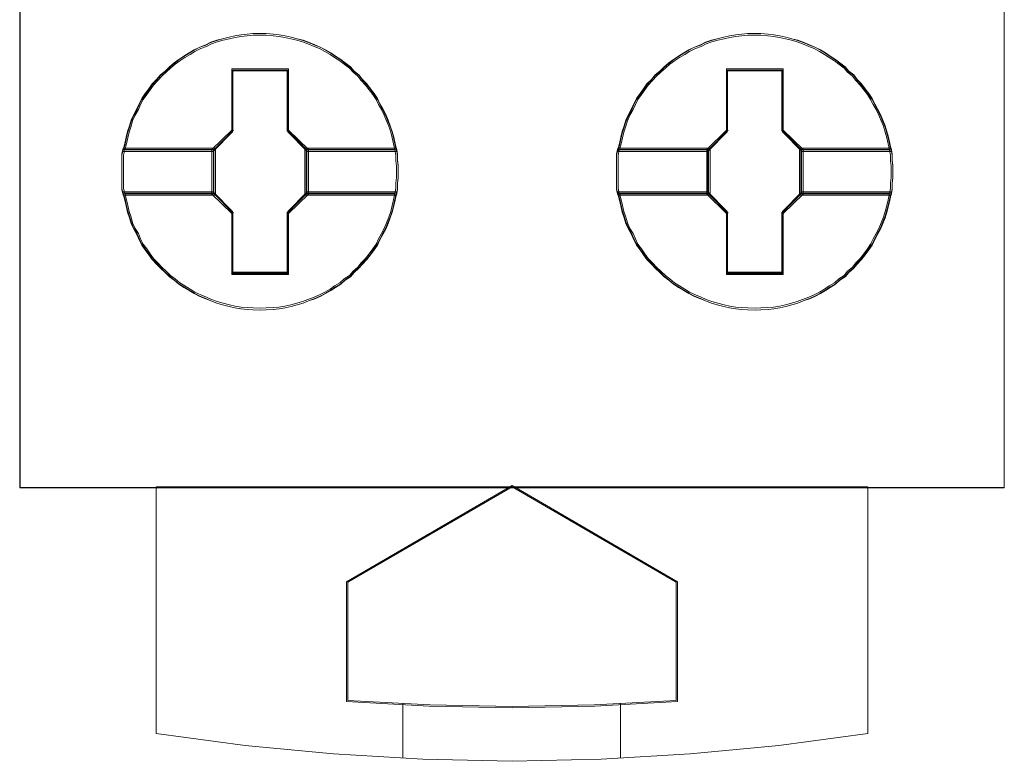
# Model space of a CAD drawing. Header units: millimetres. Extents: x 12819 to 17524, y -4386 to -1138.
# Tile 78 of 94: x 13093.34 to 13095.14, y -4203.71 to -4202.36. Entities that reach past the tile are written whole.
import ezdxf

# ---------------------------------------------------------------- set-up
doc = ezdxf.new("R2010")
doc.units = ezdxf.units.MM
doc.layers.get('0').update_dxf_attribs({"lineweight": 15})
doc.layers.add('45', color=7, linetype='Continuous', lineweight=15)

# ---------------------------------------------------------------- blocks, each defined once
blk = doc.blocks.new('*U371')
at = {"layer": '45', "color": 7}
for points in [[(313.992921, -118.993483), (332.005756, -118.993483), (332.005756, -118.993483), (332.005756, -201.999463), (332.005756, -201.999463), (313.992921, -201.999463), (313.992921, -201.999463), (313.992921, -118.993483), (313.992921, -118.993483)], [(320.914844, -196.212958), (320.914844, -196.319518), (320.903018, -196.420157), (320.903018, -196.520797), (320.885279, -196.621437), (320.861626, -196.733917), (320.837974, -196.840476), (320.808408, -196.952956), (320.772929, -197.059516), (320.731538, -197.160155), (320.690146, -197.266715), (320.636928, -197.361435), (320.58371, -197.462075), (320.536405, -197.556794), (320.477273, -197.645594), (320.412229, -197.734394), (320.341272, -197.823194), (320.264401, -197.906074), (320.199357, -197.983033), (320.11066, -198.059993), (320.045616, -198.136953), (319.945092, -198.202073), (319.868222, -198.273113), (319.767699, -198.332313), (319.684915, -198.391512), (319.590305, -198.444792), (319.489782, -198.498072), (319.389259, -198.539512), (319.27691, -198.580952), (319.176387, -198.622392), (319.069951, -198.651992), (318.957601, -198.681592), (318.851165, -198.705272), (318.738816, -198.723032), (318.63238, -198.734872), (318.502291, -198.740792), (318.395855, -198.746712), (318.259853, -198.740792), (318.153417, -198.734872), (318.041067, -198.723032), (317.928718, -198.705272), (317.822282, -198.681592), (317.70402, -198.651992), (317.597583, -198.622392), (317.491147, -198.580952), (317.396537, -198.539512), (317.290101, -198.498072), (317.183665, -198.444792), (317.094968, -198.391512), (316.994445, -198.332313), (316.905748, -198.273113), (316.817051, -198.202073), (316.734268, -198.136953), (316.651484, -198.059993), (316.5687, -197.983033), (316.497743, -197.906074), (316.414959, -197.823194), (316.355828, -197.734394), (316.290784, -197.645594), (316.225739, -197.556794), (316.178434, -197.462075), (316.137042, -197.361435), (316.077911, -197.266715), (316.030606, -197.160155), (316.001041, -197.059516), (315.965562, -196.952956), (315.941909, -196.840476), (315.918257, -196.733917), (315.882778, -196.621437), (315.859126, -196.520797), (315.859126, -196.420157), (315.859126, -196.319518), (315.859126, -196.212958), (315.859126, -196.112318), (315.859126, -196.011678), (315.859126, -195.911039), (315.882778, -195.810399), (315.918257, -195.697919), (315.941909, -195.585439), (315.965562, -195.47888), (316.001041, -195.37232), (316.030606, -195.27168), (316.077911, -195.16512), (316.137042, -195.064481), (316.178434, -194.969761), (316.225739, -194.875041), (316.290784, -194.786241), (316.355828, -194.697442), (316.414959, -194.608642), (316.497743, -194.525762), (316.5687, -194.442882), (316.651484, -194.371842), (316.734268, -194.294883), (316.817051, -194.223843), (316.905748, -194.158723), (316.994445, -194.099523), (317.094968, -194.040323), (317.183665, -193.987043), (317.290101, -193.933763), (317.396537, -193.892324), (317.491147, -193.844964), (317.597583, -193.809444), (317.70402, -193.779844), (317.822282, -193.750244), (317.928718, -193.726564), (318.041067, -193.708804), (318.153417, -193.696964), (318.259853, -193.685124), (318.395855, -193.685124), (318.502291, -193.685124), (318.63238, -193.696964), (318.738816, -193.708804), (318.851165, -193.726564), (318.957601, -193.750244), (319.069951, -193.779844), (319.176387, -193.809444), (319.27691, -193.844964), (319.389259, -193.892324), (319.489782, -193.933763), (319.590305, -193.987043), (319.684915, -194.040323), (319.767699, -194.099523), (319.868222, -194.158723), (319.945092, -194.223843), (320.045616, -194.294883), (320.11066, -194.371842), (320.199357, -194.442882), (320.264401, -194.525762), (320.341272, -194.608642), (320.412229, -194.697442), (320.477273, -194.786241), (320.536405, -194.875041), (320.58371, -194.969761), (320.636928, -195.064481), (320.690146, -195.16512), (320.731538, -195.27168), (320.772929, -195.37232), (320.808408, -195.47888), (320.837974, -195.585439), (320.861626, -195.697919), (320.885279, -195.810399), (320.903018, -195.911039), (320.903018, -196.011678), (320.914844, -196.112318), (320.914844, -196.212958)], [(318.396557, -193.685124), (318.260462, -193.685124), (318.153952, -193.697171), (318.041525, -193.709219), (317.929098, -193.72729), (317.822589, -193.751384), (317.704245, -193.781503), (317.597735, -193.811621), (317.491225, -193.847763), (317.39655, -193.895952), (317.290041, -193.938118), (317.183531, -193.992331), (317.094773, -194.046544), (316.99418, -194.10678), (316.905422, -194.167017), (316.816664, -194.233277), (316.733824, -194.305561), (316.650983, -194.383869), (316.568142, -194.456153), (316.497135, -194.540484), (316.414295, -194.624815), (316.355123, -194.71517), (316.290033, -194.805525), (316.224944, -194.89588), (316.177607, -194.992258), (316.136186, -195.088637), (316.077014, -195.191039), (316.029676, -195.299465), (316.00009, -195.401867), (315.964587, -195.510293), (315.940918, -195.618719), (315.91725, -195.733169), (315.881746, -195.847618), (317.532646, -195.847618), (317.887678, -195.486198), (317.887678, -194.35375), (318.89952, -194.35375), (318.89952, -195.486198), (319.254552, -195.847618), (320.8877, -195.847618), (320.864031, -195.733169), (320.840362, -195.618719), (320.810776, -195.510293), (320.775273, -195.401867), (320.733852, -195.299465), (320.692432, -195.191039), (320.639177, -195.088637), (320.585922, -194.992258), (320.538585, -194.89588), (320.479413, -194.805525), (320.414323, -194.71517), (320.343317, -194.624815), (320.266393, -194.540484), (320.201304, -194.456153), (320.112546, -194.383869), (320.047457, -194.305561), (319.946864, -194.233277), (319.869941, -194.167017), (319.769348, -194.10678), (319.686507, -194.046544), (319.591832, -193.992331), (319.49124, -193.938118), (319.390647, -193.895952), (319.278221, -193.847763), (319.177628, -193.811621), (319.071118, -193.781503), (318.958692, -193.751384), (318.852182, -193.72729), (318.739755, -193.709219), (318.633245, -193.697171), (318.503067, -193.685124), (318.396557, -193.685124)], [(315.881746, -195.847618), (317.532646, -195.847618), (317.887678, -195.486198), (317.887678, -194.35375), (318.89952, -194.35375), (318.89952, -195.486198), (319.254552, -195.847618), (320.8877, -195.847618), (320.864031, -195.733169), (320.840362, -195.618719), (320.810776, -195.510293), (320.775273, -195.401867), (320.733852, -195.299465), (320.692432, -195.191039), (320.639177, -195.088637), (320.585922, -194.992258), (320.538585, -194.89588), (320.479413, -194.805525), (320.414323, -194.71517), (320.343317, -194.624815), (320.266393, -194.540484), (320.201304, -194.456153), (320.112546, -194.383869), (320.047457, -194.305561), (319.946864, -194.233277), (319.869941, -194.167017), (319.769348, -194.10678), (319.686507, -194.046544), (319.591832, -193.992331), (319.49124, -193.938118), (319.390647, -193.895952), (319.278221, -193.847763), (319.177628, -193.811621), (319.071118, -193.781503), (318.958692, -193.751384), (318.852182, -193.72729), (318.739755, -193.709219), (318.633245, -193.697171), (318.503067, -193.685124), (318.396557, -193.685124), (318.260462, -193.685124), (318.153952, -193.697171), (318.041525, -193.709219), (317.929098, -193.72729), (317.822589, -193.751384), (317.704245, -193.781503), (317.597735, -193.811621), (317.491225, -193.847763), (317.39655, -193.895952), (317.290041, -193.938118), (317.183531, -193.992331), (317.094773, -194.046544), (316.99418, -194.10678), (316.905422, -194.167017), (316.816664, -194.233277), (316.733824, -194.305561), (316.650983, -194.383869), (316.568142, -194.456153), (316.497135, -194.540484), (316.414295, -194.624815), (316.355123, -194.71517), (316.290033, -194.805525), (316.224944, -194.89588), (316.177607, -194.992258), (316.136186, -195.088637), (316.077014, -195.191039), (316.029676, -195.299465), (316.00009, -195.401867), (315.964587, -195.510293), (315.940918, -195.618719), (315.91725, -195.733169), (315.881746, -195.847618)], [(318.396408, -193.71666), (318.262034, -193.71666), (318.156872, -193.728356), (318.045868, -193.740052), (317.934863, -193.757596), (317.829701, -193.780988), (317.712854, -193.810228), (317.607692, -193.839468), (317.50253, -193.874556), (317.409053, -193.921339), (317.303891, -193.962275), (317.198729, -194.014907), (317.111094, -194.067539), (317.011774, -194.126018), (316.924139, -194.184498), (316.836504, -194.248826), (316.754712, -194.319001), (316.672919, -194.395025), (316.591126, -194.465201), (316.521018, -194.547072), (316.439225, -194.628944), (316.380802, -194.716663), (316.316536, -194.804383), (316.252271, -194.892102), (316.205532, -194.98567), (316.164636, -195.079237), (316.106212, -195.178653), (316.059474, -195.283916), (316.030262, -195.383332), (315.995208, -195.488595), (315.971839, -195.593859), (315.948469, -195.70497), (315.913415, -195.816082), (317.543427, -195.816082), (317.893967, -195.465203), (317.893967, -194.365785), (318.893006, -194.365785), (318.893006, -195.465203), (319.243546, -195.816082), (320.856031, -195.816082), (320.832661, -195.70497), (320.809292, -195.593859), (320.78008, -195.488595), (320.745026, -195.383332), (320.70413, -195.283916), (320.663234, -195.178653), (320.610653, -195.079237), (320.558072, -194.98567), (320.511333, -194.892102), (320.452909, -194.804383), (320.388644, -194.716663), (320.318536, -194.628944), (320.242585, -194.547072), (320.17832, -194.465201), (320.090685, -194.395025), (320.026419, -194.319001), (319.927099, -194.248826), (319.851149, -194.184498), (319.751829, -194.126018), (319.670037, -194.067539), (319.576559, -194.014907), (319.47724, -193.962275), (319.37792, -193.921339), (319.266916, -193.874556), (319.167596, -193.839468), (319.062434, -193.810228), (318.951429, -193.780988), (318.846267, -193.757596), (318.735263, -193.740052), (318.630101, -193.728356), (318.50157, -193.71666), (318.396408, -193.71666)], [(315.913415, -195.816082), (317.543427, -195.816082), (317.893967, -195.465203), (317.893967, -194.365785), (318.893006, -194.365785), (318.893006, -195.465203), (319.243546, -195.816082), (320.856031, -195.816082), (320.832661, -195.70497), (320.809292, -195.593859), (320.78008, -195.488595), (320.745026, -195.383332), (320.70413, -195.283916), (320.663234, -195.178653), (320.610653, -195.079237), (320.558072, -194.98567), (320.511333, -194.892102), (320.452909, -194.804383), (320.388644, -194.716663), (320.318536, -194.628944), (320.242585, -194.547072), (320.17832, -194.465201), (320.090685, -194.395025), (320.026419, -194.319001), (319.927099, -194.248826), (319.851149, -194.184498), (319.751829, -194.126018), (319.670037, -194.067539), (319.576559, -194.014907), (319.47724, -193.962275), (319.37792, -193.921339), (319.266916, -193.874556), (319.167596, -193.839468), (319.062434, -193.810228), (318.951429, -193.780988), (318.846267, -193.757596), (318.735263, -193.740052), (318.630101, -193.728356), (318.50157, -193.71666), (318.396408, -193.71666), (318.262034, -193.71666), (318.156872, -193.728356), (318.045868, -193.740052), (317.934863, -193.757596), (317.829701, -193.780988), (317.712854, -193.810228), (317.607692, -193.839468), (317.50253, -193.874556), (317.409053, -193.921339), (317.303891, -193.962275), (317.198729, -194.014907), (317.111094, -194.067539), (317.011774, -194.126018), (316.924139, -194.184498), (316.836504, -194.248826), (316.754712, -194.319001), (316.672919, -194.395025), (316.591126, -194.465201), (316.521018, -194.547072), (316.439225, -194.628944), (316.380802, -194.716663), (316.316536, -194.804383), (316.252271, -194.892102), (316.205532, -194.98567), (316.164636, -195.079237), (316.106212, -195.178653), (316.059474, -195.283916), (316.030262, -195.383332), (315.995208, -195.488595), (315.971839, -195.593859), (315.948469, -195.70497), (315.913415, -195.816082)], [(329.965372, -196.212958), (329.965372, -196.319518), (329.953546, -196.420157), (329.953546, -196.520797), (329.935807, -196.621437), (329.912154, -196.733917), (329.888502, -196.840476), (329.858936, -196.952956), (329.823457, -197.059516), (329.782065, -197.160155), (329.740674, -197.266715), (329.687456, -197.361435), (329.634237, -197.462075), (329.586932, -197.556794), (329.527801, -197.645594), (329.462757, -197.734394), (329.391799, -197.823194), (329.314929, -197.906074), (329.249885, -197.983033), (329.161188, -198.059993), (329.096143, -198.136953), (328.99562, -198.202073), (328.91875, -198.273113), (328.818227, -198.332313), (328.735443, -198.391512), (328.640833, -198.444792), (328.54031, -198.498072), (328.439787, -198.539512), (328.327438, -198.580952), (328.226915, -198.622392), (328.120478, -198.651992), (328.008129, -198.681592), (327.901693, -198.705272), (327.789344, -198.723032), (327.682907, -198.734872), (327.552819, -198.740792), (327.446383, -198.746712), (327.310381, -198.740792), (327.203945, -198.734872), (327.091595, -198.723032), (326.979246, -198.705272), (326.87281, -198.681592), (326.754547, -198.651992), (326.648111, -198.622392), (326.541675, -198.580952), (326.447065, -198.539512), (326.340629, -198.498072), (326.234193, -198.444792), (326.145496, -198.391512), (326.044973, -198.332313), (325.956276, -198.273113), (325.867579, -198.202073), (325.784796, -198.136953), (325.702012, -198.059993), (325.619228, -197.983033), (325.548271, -197.906074), (325.465487, -197.823194), (325.406356, -197.734394), (325.341312, -197.645594), (325.276267, -197.556794), (325.228962, -197.462075), (325.18757, -197.361435), (325.128439, -197.266715), (325.081134, -197.160155), (325.051569, -197.059516), (325.01609, -196.952956), (324.992437, -196.840476), (324.968785, -196.733917), (324.933306, -196.621437), (324.909654, -196.520797), (324.909654, -196.420157), (324.909654, -196.319518), (324.909654, -196.212958), (324.909654, -196.112318), (324.909654, -196.011678), (324.909654, -195.911039), (324.933306, -195.810399), (324.968785, -195.697919), (324.992437, -195.585439), (325.01609, -195.47888), (325.051569, -195.37232), (325.081134, -195.27168), (325.128439, -195.16512), (325.18757, -195.064481), (325.228962, -194.969761), (325.276267, -194.875041), (325.341312, -194.786241), (325.406356, -194.697442), (325.465487, -194.608642), (325.548271, -194.525762), (325.619228, -194.442882), (325.702012, -194.371842), (325.784796, -194.294883), (325.867579, -194.223843), (325.956276, -194.158723), (326.044973, -194.099523), (326.145496, -194.040323), (326.234193, -193.987043), (326.340629, -193.933763), (326.447065, -193.892324), (326.541675, -193.844964), (326.648111, -193.809444), (326.754547, -193.779844), (326.87281, -193.750244), (326.979246, -193.726564), (327.091595, -193.708804), (327.203945, -193.696964), (327.310381, -193.685124), (327.446383, -193.685124), (327.552819, -193.685124), (327.682907, -193.696964), (327.789344, -193.708804), (327.901693, -193.726564), (328.008129, -193.750244), (328.120478, -193.779844), (328.226915, -193.809444), (328.327438, -193.844964), (328.439787, -193.892324), (328.54031, -193.933763), (328.640833, -193.987043), (328.735443, -194.040323), (328.818227, -194.099523), (328.91875, -194.158723), (328.99562, -194.223843), (329.096143, -194.294883), (329.161188, -194.371842), (329.249885, -194.442882), (329.314929, -194.525762), (329.391799, -194.608642), (329.462757, -194.697442), (329.527801, -194.786241), (329.586932, -194.875041), (329.634237, -194.969761), (329.687456, -195.064481), (329.740674, -195.16512), (329.782065, -195.27168), (329.823457, -195.37232), (329.858936, -195.47888), (329.888502, -195.585439), (329.912154, -195.697919), (329.935807, -195.810399), (329.953546, -195.911039), (329.953546, -196.011678), (329.965372, -196.112318), (329.965372, -196.212958)], [(327.445949, -193.685124), (327.309915, -193.685124), (327.203453, -193.697171), (327.091077, -193.709219), (326.978701, -193.72729), (326.87224, -193.751384), (326.753949, -193.781503), (326.647488, -193.811621), (326.541026, -193.847763), (326.446394, -193.895952), (326.339932, -193.938118), (326.233471, -193.992331), (326.144753, -194.046544), (326.044206, -194.10678), (325.955488, -194.167017), (325.86677, -194.233277), (325.783966, -194.305561), (325.701163, -194.383869), (325.61836, -194.456153), (325.547385, -194.540484), (325.464582, -194.624815), (325.405437, -194.71517), (325.340377, -194.805525), (325.275317, -194.89588), (325.228001, -194.992258), (325.186599, -195.088637), (325.127454, -195.191039), (325.080138, -195.299465), (325.050565, -195.401867), (325.015078, -195.510293), (324.99142, -195.618719), (324.967762, -195.733169), (324.932274, -195.847618), (326.582428, -195.847618), (326.937299, -195.486198), (326.937299, -194.35375), (327.948684, -194.35375), (327.948684, -195.486198), (328.303556, -195.847618), (329.935965, -195.847618), (329.912307, -195.733169), (329.888649, -195.618719), (329.859076, -195.510293), (329.823589, -195.401867), (329.782188, -195.299465), (329.740786, -195.191039), (329.687555, -195.088637), (329.634324, -194.992258), (329.587008, -194.89588), (329.527863, -194.805525), (329.462803, -194.71517), (329.391829, -194.624815), (329.31494, -194.540484), (329.24988, -194.456153), (329.161162, -194.383869), (329.096102, -194.305561), (328.995555, -194.233277), (328.918666, -194.167017), (328.818119, -194.10678), (328.735316, -194.046544), (328.640684, -193.992331), (328.540137, -193.938118), (328.43959, -193.895952), (328.327214, -193.847763), (328.226667, -193.811621), (328.120205, -193.781503), (328.007829, -193.751384), (327.901368, -193.72729), (327.788992, -193.709219), (327.68253, -193.697171), (327.55241, -193.685124), (327.445949, -193.685124)], [(324.932274, -195.847618), (326.582428, -195.847618), (326.937299, -195.486198), (326.937299, -194.35375), (327.948684, -194.35375), (327.948684, -195.486198), (328.303556, -195.847618), (329.935965, -195.847618), (329.912307, -195.733169), (329.888649, -195.618719), (329.859076, -195.510293), (329.823589, -195.401867), (329.782188, -195.299465), (329.740786, -195.191039), (329.687555, -195.088637), (329.634324, -194.992258), (329.587008, -194.89588), (329.527863, -194.805525), (329.462803, -194.71517), (329.391829, -194.624815), (329.31494, -194.540484), (329.24988, -194.456153), (329.161162, -194.383869), (329.096102, -194.305561), (328.995555, -194.233277), (328.918666, -194.167017), (328.818119, -194.10678), (328.735316, -194.046544), (328.640684, -193.992331), (328.540137, -193.938118), (328.43959, -193.895952), (328.327214, -193.847763), (328.226667, -193.811621), (328.120205, -193.781503), (328.007829, -193.751384), (327.901368, -193.72729), (327.788992, -193.709219), (327.68253, -193.697171), (327.55241, -193.685124), (327.445949, -193.685124), (327.309915, -193.685124), (327.203453, -193.697171), (327.091077, -193.709219), (326.978701, -193.72729), (326.87224, -193.751384), (326.753949, -193.781503), (326.647488, -193.811621), (326.541026, -193.847763), (326.446394, -193.895952), (326.339932, -193.938118), (326.233471, -193.992331), (326.144753, -194.046544), (326.044206, -194.10678), (325.955488, -194.167017), (325.86677, -194.233277), (325.783966, -194.305561), (325.701163, -194.383869), (325.61836, -194.456153), (325.547385, -194.540484), (325.464582, -194.624815), (325.405437, -194.71517), (325.340377, -194.805525), (325.275317, -194.89588), (325.228001, -194.992258), (325.186599, -195.088637), (325.127454, -195.191039), (325.080138, -195.299465), (325.050565, -195.401867), (325.015078, -195.510293), (324.99142, -195.618719), (324.967762, -195.733169), (324.932274, -195.847618)], [(327.445799, -193.71666), (327.311487, -193.71666), (327.206373, -193.728356), (327.09542, -193.740052), (326.984466, -193.757596), (326.879352, -193.780988), (326.762559, -193.810228), (326.657445, -193.839468), (326.552331, -193.874556), (326.458896, -193.921339), (326.353783, -193.962275), (326.248669, -194.014907), (326.161074, -194.067539), (326.0618, -194.126018), (325.974205, -194.184498), (325.88661, -194.248826), (325.804854, -194.319001), (325.723099, -194.395025), (325.641344, -194.465201), (325.571268, -194.547072), (325.489513, -194.628944), (325.431116, -194.716663), (325.36688, -194.804383), (325.302644, -194.892102), (325.255926, -194.98567), (325.215049, -195.079237), (325.156652, -195.178653), (325.109935, -195.283916), (325.080736, -195.383332), (325.045699, -195.488595), (325.02234, -195.593859), (324.998981, -195.70497), (324.963943, -195.816082), (326.593209, -195.816082), (326.943588, -195.465203), (326.943588, -194.365785), (327.94217, -194.365785), (327.94217, -195.465203), (328.29255, -195.816082), (329.904296, -195.816082), (329.880938, -195.70497), (329.857579, -195.593859), (329.828381, -195.488595), (329.793343, -195.383332), (329.752465, -195.283916), (329.711588, -195.178653), (329.659031, -195.079237), (329.606474, -194.98567), (329.559756, -194.892102), (329.50136, -194.804383), (329.437124, -194.716663), (329.367048, -194.628944), (329.291132, -194.547072), (329.226896, -194.465201), (329.139301, -194.395025), (329.075065, -194.319001), (328.97579, -194.248826), (328.899875, -194.184498), (328.8006, -194.126018), (328.718845, -194.067539), (328.625411, -194.014907), (328.526136, -193.962275), (328.426862, -193.921339), (328.315909, -193.874556), (328.216634, -193.839468), (328.111521, -193.810228), (328.000567, -193.780988), (327.895453, -193.757596), (327.784499, -193.740052), (327.679386, -193.728356), (327.550913, -193.71666), (327.445799, -193.71666)], [(324.963943, -195.816082), (326.593209, -195.816082), (326.943588, -195.465203), (326.943588, -194.365785), (327.94217, -194.365785), (327.94217, -195.465203), (328.29255, -195.816082), (329.904296, -195.816082), (329.880938, -195.70497), (329.857579, -195.593859), (329.828381, -195.488595), (329.793343, -195.383332), (329.752465, -195.283916), (329.711588, -195.178653), (329.659031, -195.079237), (329.606474, -194.98567), (329.559756, -194.892102), (329.50136, -194.804383), (329.437124, -194.716663), (329.367048, -194.628944), (329.291132, -194.547072), (329.226896, -194.465201), (329.139301, -194.395025), (329.075065, -194.319001), (328.97579, -194.248826), (328.899875, -194.184498), (328.8006, -194.126018), (328.718845, -194.067539), (328.625411, -194.014907), (328.526136, -193.962275), (328.426862, -193.921339), (328.315909, -193.874556), (328.216634, -193.839468), (328.111521, -193.810228), (328.000567, -193.780988), (327.895453, -193.757596), (327.784499, -193.740052), (327.679386, -193.728356), (327.550913, -193.71666), (327.445799, -193.71666), (327.311487, -193.71666), (327.206373, -193.728356), (327.09542, -193.740052), (326.984466, -193.757596), (326.879352, -193.780988), (326.762559, -193.810228), (326.657445, -193.839468), (326.552331, -193.874556), (326.458896, -193.921339), (326.353783, -193.962275), (326.248669, -194.014907), (326.161074, -194.067539), (326.0618, -194.126018), (325.974205, -194.184498), (325.88661, -194.248826), (325.804854, -194.319001), (325.723099, -194.395025), (325.641344, -194.465201), (325.571268, -194.547072), (325.489513, -194.628944), (325.431116, -194.716663), (325.36688, -194.804383), (325.302644, -194.892102), (325.255926, -194.98567), (325.215049, -195.079237), (325.156652, -195.178653), (325.109935, -195.283916), (325.080736, -195.383332), (325.045699, -195.488595), (325.02234, -195.593859), (324.998981, -195.70497), (324.963943, -195.816082)], [(318.91105, -194.333872), (317.874231, -194.333872), (317.874231, -195.451801), (317.510434, -195.808587), (317.510434, -196.623248), (317.874231, -196.980034), (317.874231, -198.097963), (318.91105, -198.097963), (318.91105, -196.980034), (319.274846, -196.623248), (319.274846, -195.808587), (318.91105, -195.451801), (318.91105, -194.333872)], [(317.885937, -194.356398), (318.901605, -194.356398), (317.885937, -194.356398)], [(317.885937, -195.473687), (317.885937, -194.356398), (317.885937, -195.473687)], [(318.883509, -195.473687), (318.883509, -194.356398), (318.883509, -195.473687)], [(327.961578, -194.333872), (326.924758, -194.333872), (326.924758, -195.451801), (326.560962, -195.808587), (326.560962, -196.623248), (326.924758, -196.980034), (326.924758, -198.097963), (327.961578, -198.097963), (327.961578, -196.980034), (328.325374, -196.623248), (328.325374, -195.808587), (327.961578, -195.451801), (327.961578, -194.333872)], [(326.934203, -194.356398), (327.952133, -194.356398), (326.934203, -194.356398)], [(326.934203, -195.473687), (326.934203, -194.356398), (326.934203, -195.473687)], [(327.934037, -195.473687), (327.934037, -194.356398), (327.934037, -195.473687)], [(318.89244, -194.365409), (317.89284, -194.365409), (317.89284, -195.464605), (317.542103, -195.815413), (317.542103, -196.616423), (317.89284, -196.96723), (317.89284, -198.066427), (318.89244, -198.066427), (318.89244, -196.96723), (319.243177, -196.616423), (319.243177, -195.815413), (318.89244, -195.464605), (318.89244, -194.365409)], [(327.942968, -194.365409), (326.943368, -194.365409), (326.943368, -195.464605), (326.592631, -195.815413), (326.592631, -196.616423), (326.943368, -196.96723), (326.943368, -198.066427), (327.942968, -198.066427), (327.942968, -196.96723), (328.293705, -196.616423), (328.293705, -195.815413), (327.942968, -195.464605), (327.942968, -194.365409)], [(317.535317, -195.825092), (317.904034, -195.455666), (317.535317, -195.825092)], [(319.252225, -195.825092), (318.883509, -195.455666), (319.252225, -195.825092)], [(326.583583, -195.825092), (326.9523, -195.455666), (326.583583, -195.825092)], [(328.300491, -195.825092), (327.934037, -195.455666), (328.300491, -195.825092)], [(317.576034, -195.782293), (315.883393, -195.782293), (315.859126, -195.889628), (315.859126, -195.996964), (315.859126, -196.104299), (315.859126, -196.211635), (315.859126, -196.325284), (315.859126, -196.432619), (315.859126, -196.539955), (315.883393, -196.64729), (317.576034, -196.64729), (317.576034, -195.782293)], [(317.576034, -196.64729), (317.576034, -195.782293), (315.883393, -195.782293), (315.859126, -195.889628), (315.859126, -195.996964), (315.859126, -196.104299), (315.859126, -196.211635), (315.859126, -196.325284), (315.859126, -196.432619), (315.859126, -196.539955), (315.883393, -196.64729), (317.576034, -196.64729)], [(320.884496, -195.782293), (319.209246, -195.782293), (319.209246, -196.64729), (320.884496, -196.64729), (320.902705, -196.539955), (320.902705, -196.432619), (320.914844, -196.325284), (320.914844, -196.211635), (320.914844, -196.104299), (320.902705, -195.996964), (320.902705, -195.889628), (320.884496, -195.782293)], [(319.209246, -195.782293), (319.209246, -196.64729), (320.884496, -196.64729), (320.902705, -196.539955), (320.902705, -196.432619), (320.914844, -196.325284), (320.914844, -196.211635), (320.914844, -196.104299), (320.902705, -195.996964), (320.902705, -195.889628), (320.884496, -195.782293), (319.209246, -195.782293)], [(326.626562, -195.782293), (324.933921, -195.782293), (324.909654, -195.889628), (324.909654, -195.996964), (324.909654, -196.104299), (324.909654, -196.211635), (324.909654, -196.325284), (324.909654, -196.432619), (324.909654, -196.539955), (324.933921, -196.64729), (326.626562, -196.64729), (326.626562, -195.782293)], [(326.626562, -196.64729), (326.626562, -195.782293), (324.933921, -195.782293), (324.909654, -195.889628), (324.909654, -195.996964), (324.909654, -196.104299), (324.909654, -196.211635), (324.909654, -196.325284), (324.909654, -196.432619), (324.909654, -196.539955), (324.933921, -196.64729), (326.626562, -196.64729)], [(329.935023, -195.782293), (328.259774, -195.782293), (328.259774, -196.64729), (329.935023, -196.64729), (329.953233, -196.539955), (329.953233, -196.432619), (329.965372, -196.325284), (329.965372, -196.211635), (329.965372, -196.104299), (329.953233, -195.996964), (329.953233, -195.889628), (329.935023, -195.782293)], [(328.259774, -195.782293), (328.259774, -196.64729), (329.935023, -196.64729), (329.953233, -196.539955), (329.953233, -196.432619), (329.965372, -196.325284), (329.965372, -196.211635), (329.965372, -196.104299), (329.953233, -195.996964), (329.953233, -195.889628), (329.935023, -195.782293), (328.259774, -195.782293)], [(317.544365, -195.813829), (315.914167, -195.813829), (315.890795, -195.913618), (315.890795, -196.013406), (315.890795, -196.113194), (315.890795, -196.212983), (315.890795, -196.318641), (315.890795, -196.41843), (315.890795, -196.518218), (315.914167, -196.618007), (317.544365, -196.618007), (317.544365, -195.813829)], [(317.544365, -196.618007), (317.544365, -195.813829), (315.914167, -195.813829), (315.890795, -195.913618), (315.890795, -196.013406), (315.890795, -196.113194), (315.890795, -196.212983), (315.890795, -196.318641), (315.890795, -196.41843), (315.890795, -196.518218), (315.914167, -196.618007), (317.544365, -196.618007)], [(315.906629, -195.807071), (317.553414, -195.807071), (315.906629, -195.807071)], [(317.535317, -195.807071), (317.535317, -196.624764), (317.535317, -195.807071)], [(319.234129, -195.807071), (320.862817, -195.807071), (319.234129, -195.807071)], [(319.234129, -195.807071), (319.234129, -196.624764), (319.234129, -195.807071)], [(320.856175, -195.813829), (319.240915, -195.813829), (319.240915, -196.618007), (320.856175, -196.618007), (320.873733, -196.518218), (320.873733, -196.41843), (320.885437, -196.318641), (320.885437, -196.212983), (320.885437, -196.113194), (320.873733, -196.013406), (320.873733, -195.913618), (320.856175, -195.813829)], [(319.240915, -195.813829), (319.240915, -196.618007), (320.856175, -196.618007), (320.873733, -196.518218), (320.873733, -196.41843), (320.885437, -196.318641), (320.885437, -196.212983), (320.885437, -196.113194), (320.873733, -196.013406), (320.873733, -195.913618), (320.856175, -195.813829), (319.240915, -195.813829)], [(326.594893, -195.813829), (324.962465, -195.813829), (324.939061, -195.913618), (324.939061, -196.013406), (324.939061, -196.113194), (324.939061, -196.212983), (324.939061, -196.318641), (324.939061, -196.41843), (324.939061, -196.518218), (324.962465, -196.618007), (326.594893, -196.618007), (326.594893, -195.813829)], [(326.594893, -196.618007), (326.594893, -195.813829), (324.962465, -195.813829), (324.939061, -195.913618), (324.939061, -196.013406), (324.939061, -196.113194), (324.939061, -196.212983), (324.939061, -196.318641), (324.939061, -196.41843), (324.939061, -196.518218), (324.962465, -196.618007), (326.594893, -196.618007)], [(324.954895, -195.807071), (326.601679, -195.807071), (324.954895, -195.807071)], [(326.583583, -195.807071), (326.583583, -196.624764), (326.583583, -195.807071)], [(328.282395, -195.807071), (329.913345, -195.807071), (328.282395, -195.807071)], [(328.282395, -195.807071), (328.282395, -196.624764), (328.282395, -195.807071)], [(329.904482, -195.813829), (328.291443, -195.813829), (328.291443, -196.618007), (329.904482, -196.618007), (329.922015, -196.518218), (329.922015, -196.41843), (329.933703, -196.318641), (329.933703, -196.212983), (329.933703, -196.113194), (329.922015, -196.013406), (329.922015, -195.913618), (329.904482, -195.813829)], [(328.291443, -195.813829), (328.291443, -196.618007), (329.904482, -196.618007), (329.922015, -196.518218), (329.922015, -196.41843), (329.933703, -196.318641), (329.933703, -196.212983), (329.933703, -196.113194), (329.922015, -196.013406), (329.922015, -195.913618), (329.904482, -195.813829), (328.291443, -195.813829)], [(320.8877, -196.584218), (319.254552, -196.584218), (318.89952, -196.945637), (318.89952, -198.078085), (317.887678, -198.078085), (317.887678, -196.945637), (317.532646, -196.584218), (315.881746, -196.584218), (315.91725, -196.698667), (315.940918, -196.807093), (315.964587, -196.921543), (316.00009, -197.029968), (316.029676, -197.132371), (316.077014, -197.240797), (316.136186, -197.337175), (316.177607, -197.439577), (316.224944, -197.535956), (316.290033, -197.626311), (316.355123, -197.716666), (316.414295, -197.807021), (316.497135, -197.891352), (316.568142, -197.969659), (316.650983, -198.047967), (316.733824, -198.126275), (316.816664, -198.192535), (316.905422, -198.264819), (316.99418, -198.325055), (317.094773, -198.385292), (317.183531, -198.439505), (317.290041, -198.493718), (317.39655, -198.535883), (317.491225, -198.578049), (317.597735, -198.620215), (317.704245, -198.650333), (317.822589, -198.680451), (317.929098, -198.704546), (318.041525, -198.722617), (318.153952, -198.734664), (318.260462, -198.740688), (318.396557, -198.746712), (318.503067, -198.740688), (318.633245, -198.734664), (318.739755, -198.722617), (318.852182, -198.704546), (318.958692, -198.680451), (319.071118, -198.650333), (319.177628, -198.620215), (319.278221, -198.578049), (319.390647, -198.535883), (319.49124, -198.493718), (319.591832, -198.439505), (319.686507, -198.385292), (319.769348, -198.325055), (319.869941, -198.264819), (319.946864, -198.192535), (320.047457, -198.126275), (320.112546, -198.047967), (320.201304, -197.969659), (320.266393, -197.891352), (320.343317, -197.807021), (320.414323, -197.716666), (320.479413, -197.626311), (320.538585, -197.535956), (320.585922, -197.439577), (320.639177, -197.337175), (320.692432, -197.240797), (320.733852, -197.132371), (320.775273, -197.029968), (320.810776, -196.921543), (320.840362, -196.807093), (320.864031, -196.698667), (320.8877, -196.584218)], [(317.887678, -198.078085), (317.887678, -196.945637), (317.532646, -196.584218), (315.881746, -196.584218), (315.91725, -196.698667), (315.940918, -196.807093), (315.964587, -196.921543), (316.00009, -197.029968), (316.029676, -197.132371), (316.077014, -197.240797), (316.136186, -197.337175), (316.177607, -197.439577), (316.224944, -197.535956), (316.290033, -197.626311), (316.355123, -197.716666), (316.414295, -197.807021), (316.497135, -197.891352), (316.568142, -197.969659), (316.650983, -198.047967), (316.733824, -198.126275), (316.816664, -198.192535), (316.905422, -198.264819), (316.99418, -198.325055), (317.094773, -198.385292), (317.183531, -198.439505), (317.290041, -198.493718), (317.39655, -198.535883), (317.491225, -198.578049), (317.597735, -198.620215), (317.704245, -198.650333), (317.822589, -198.680451), (317.929098, -198.704546), (318.041525, -198.722617), (318.153952, -198.734664), (318.260462, -198.740688), (318.396557, -198.746712), (318.503067, -198.740688), (318.633245, -198.734664), (318.739755, -198.722617), (318.852182, -198.704546), (318.958692, -198.680451), (319.071118, -198.650333), (319.177628, -198.620215), (319.278221, -198.578049), (319.390647, -198.535883), (319.49124, -198.493718), (319.591832, -198.439505), (319.686507, -198.385292), (319.769348, -198.325055), (319.869941, -198.264819), (319.946864, -198.192535), (320.047457, -198.126275), (320.112546, -198.047967), (320.201304, -197.969659), (320.266393, -197.891352), (320.343317, -197.807021), (320.414323, -197.716666), (320.479413, -197.626311), (320.538585, -197.535956), (320.585922, -197.439577), (320.639177, -197.337175), (320.692432, -197.240797), (320.733852, -197.132371), (320.775273, -197.029968), (320.810776, -196.921543), (320.840362, -196.807093), (320.864031, -196.698667), (320.8877, -196.584218), (319.254552, -196.584218), (318.89952, -196.945637), (318.89952, -198.078085), (317.887678, -198.078085)], [(315.906629, -196.606744), (317.553414, -196.606744), (315.906629, -196.606744)], [(320.856031, -196.615754), (319.243546, -196.615754), (318.893006, -196.966632), (318.893006, -198.06605), (317.893967, -198.06605), (317.893967, -196.966632), (317.543427, -196.615754), (315.913415, -196.615754), (315.948469, -196.726865), (315.971839, -196.832129), (315.995208, -196.94324), (316.030262, -197.048504), (316.059474, -197.147919), (316.106212, -197.253183), (316.164636, -197.34675), (316.205532, -197.446166), (316.252271, -197.539733), (316.316536, -197.627453), (316.380802, -197.715172), (316.439225, -197.802892), (316.521018, -197.884763), (316.591126, -197.960787), (316.672919, -198.036811), (316.754712, -198.112834), (316.836504, -198.177162), (316.924139, -198.247338), (317.011774, -198.305817), (317.111094, -198.364297), (317.198729, -198.416929), (317.303891, -198.46956), (317.409053, -198.510496), (317.50253, -198.551432), (317.607692, -198.592368), (317.712854, -198.621608), (317.829701, -198.650847), (317.934863, -198.674239), (318.045868, -198.691783), (318.156872, -198.703479), (318.262034, -198.709327), (318.396408, -198.715175), (318.50157, -198.709327), (318.630101, -198.703479), (318.735263, -198.691783), (318.846267, -198.674239), (318.951429, -198.650847), (319.062434, -198.621608), (319.167596, -198.592368), (319.266916, -198.551432), (319.37792, -198.510496), (319.47724, -198.46956), (319.576559, -198.416929), (319.670037, -198.364297), (319.751829, -198.305817), (319.851149, -198.247338), (319.927099, -198.177162), (320.026419, -198.112834), (320.090685, -198.036811), (320.17832, -197.960787), (320.242585, -197.884763), (320.318536, -197.802892), (320.388644, -197.715172), (320.452909, -197.627453), (320.511333, -197.539733), (320.558072, -197.446166), (320.610653, -197.34675), (320.663234, -197.253183), (320.70413, -197.147919), (320.745026, -197.048504), (320.78008, -196.94324), (320.809292, -196.832129), (320.832661, -196.726865), (320.856031, -196.615754)], [(317.893967, -198.06605), (317.893967, -196.966632), (317.543427, -196.615754), (315.913415, -196.615754), (315.948469, -196.726865), (315.971839, -196.832129), (315.995208, -196.94324), (316.030262, -197.048504), (316.059474, -197.147919), (316.106212, -197.253183), (316.164636, -197.34675), (316.205532, -197.446166), (316.252271, -197.539733), (316.316536, -197.627453), (316.380802, -197.715172), (316.439225, -197.802892), (316.521018, -197.884763), (316.591126, -197.960787), (316.672919, -198.036811), (316.754712, -198.112834), (316.836504, -198.177162), (316.924139, -198.247338), (317.011774, -198.305817), (317.111094, -198.364297), (317.198729, -198.416929), (317.303891, -198.46956), (317.409053, -198.510496), (317.50253, -198.551432), (317.607692, -198.592368), (317.712854, -198.621608), (317.829701, -198.650847), (317.934863, -198.674239), (318.045868, -198.691783), (318.156872, -198.703479), (318.262034, -198.709327), (318.396408, -198.715175), (318.50157, -198.709327), (318.630101, -198.703479), (318.735263, -198.691783), (318.846267, -198.674239), (318.951429, -198.650847), (319.062434, -198.621608), (319.167596, -198.592368), (319.266916, -198.551432), (319.37792, -198.510496), (319.47724, -198.46956), (319.576559, -198.416929), (319.670037, -198.364297), (319.751829, -198.305817), (319.851149, -198.247338), (319.927099, -198.177162), (320.026419, -198.112834), (320.090685, -198.036811), (320.17832, -197.960787), (320.242585, -197.884763), (320.318536, -197.802892), (320.388644, -197.715172), (320.452909, -197.627453), (320.511333, -197.539733), (320.558072, -197.446166), (320.610653, -197.34675), (320.663234, -197.253183), (320.70413, -197.147919), (320.745026, -197.048504), (320.78008, -196.94324), (320.809292, -196.832129), (320.832661, -196.726865), (320.856031, -196.615754), (319.243546, -196.615754), (318.893006, -196.966632), (318.893006, -198.06605), (317.893967, -198.06605)], [(317.535317, -196.606744), (317.904034, -196.97617), (317.535317, -196.606744)], [(319.252225, -196.606744), (318.883509, -196.97617), (319.252225, -196.606744)], [(319.234129, -196.606744), (320.862817, -196.606744), (319.234129, -196.606744)], [(329.935965, -196.584218), (328.303556, -196.584218), (327.948684, -196.945637), (327.948684, -198.078085), (326.937299, -198.078085), (326.937299, -196.945637), (326.582428, -196.584218), (324.932274, -196.584218), (324.967762, -196.698667), (324.99142, -196.807093), (325.015078, -196.921543), (325.050565, -197.029968), (325.080138, -197.132371), (325.127454, -197.240797), (325.186599, -197.337175), (325.228001, -197.439577), (325.275317, -197.535956), (325.340377, -197.626311), (325.405437, -197.716666), (325.464582, -197.807021), (325.547385, -197.891352), (325.61836, -197.969659), (325.701163, -198.047967), (325.783966, -198.126275), (325.86677, -198.192535), (325.955488, -198.264819), (326.044206, -198.325055), (326.144753, -198.385292), (326.233471, -198.439505), (326.339932, -198.493718), (326.446394, -198.535883), (326.541026, -198.578049), (326.647488, -198.620215), (326.753949, -198.650333), (326.87224, -198.680451), (326.978701, -198.704546), (327.091077, -198.722617), (327.203453, -198.734664), (327.309915, -198.740688), (327.445949, -198.746712), (327.55241, -198.740688), (327.68253, -198.734664), (327.788992, -198.722617), (327.901368, -198.704546), (328.007829, -198.680451), (328.120205, -198.650333), (328.226667, -198.620215), (328.327214, -198.578049), (328.43959, -198.535883), (328.540137, -198.493718), (328.640684, -198.439505), (328.735316, -198.385292), (328.818119, -198.325055), (328.918666, -198.264819), (328.995555, -198.192535), (329.096102, -198.126275), (329.161162, -198.047967), (329.24988, -197.969659), (329.31494, -197.891352), (329.391829, -197.807021), (329.462803, -197.716666), (329.527863, -197.626311), (329.587008, -197.535956), (329.634324, -197.439577), (329.687555, -197.337175), (329.740786, -197.240797), (329.782188, -197.132371), (329.823589, -197.029968), (329.859076, -196.921543), (329.888649, -196.807093), (329.912307, -196.698667), (329.935965, -196.584218)], [(326.937299, -198.078085), (326.937299, -196.945637), (326.582428, -196.584218), (324.932274, -196.584218), (324.967762, -196.698667), (324.99142, -196.807093), (325.015078, -196.921543), (325.050565, -197.029968), (325.080138, -197.132371), (325.127454, -197.240797), (325.186599, -197.337175), (325.228001, -197.439577), (325.275317, -197.535956), (325.340377, -197.626311), (325.405437, -197.716666), (325.464582, -197.807021), (325.547385, -197.891352), (325.61836, -197.969659), (325.701163, -198.047967), (325.783966, -198.126275), (325.86677, -198.192535), (325.955488, -198.264819), (326.044206, -198.325055), (326.144753, -198.385292), (326.233471, -198.439505), (326.339932, -198.493718), (326.446394, -198.535883), (326.541026, -198.578049), (326.647488, -198.620215), (326.753949, -198.650333), (326.87224, -198.680451), (326.978701, -198.704546), (327.091077, -198.722617), (327.203453, -198.734664), (327.309915, -198.740688), (327.445949, -198.746712), (327.55241, -198.740688), (327.68253, -198.734664), (327.788992, -198.722617), (327.901368, -198.704546), (328.007829, -198.680451), (328.120205, -198.650333), (328.226667, -198.620215), (328.327214, -198.578049), (328.43959, -198.535883), (328.540137, -198.493718), (328.640684, -198.439505), (328.735316, -198.385292), (328.818119, -198.325055), (328.918666, -198.264819), (328.995555, -198.192535), (329.096102, -198.126275), (329.161162, -198.047967), (329.24988, -197.969659), (329.31494, -197.891352), (329.391829, -197.807021), (329.462803, -197.716666), (329.527863, -197.626311), (329.587008, -197.535956), (329.634324, -197.439577), (329.687555, -197.337175), (329.740786, -197.240797), (329.782188, -197.132371), (329.823589, -197.029968), (329.859076, -196.921543), (329.888649, -196.807093), (329.912307, -196.698667), (329.935965, -196.584218), (328.303556, -196.584218), (327.948684, -196.945637), (327.948684, -198.078085), (326.937299, -198.078085)], [(324.954895, -196.606744), (326.601679, -196.606744), (324.954895, -196.606744)], [(329.904296, -196.615754), (328.29255, -196.615754), (327.94217, -196.966632), (327.94217, -198.06605), (326.943588, -198.06605), (326.943588, -196.966632), (326.593209, -196.615754), (324.963943, -196.615754), (324.998981, -196.726865), (325.02234, -196.832129), (325.045699, -196.94324), (325.080736, -197.048504), (325.109935, -197.147919), (325.156652, -197.253183), (325.215049, -197.34675), (325.255926, -197.446166), (325.302644, -197.539733), (325.36688, -197.627453), (325.431116, -197.715172), (325.489513, -197.802892), (325.571268, -197.884763), (325.641344, -197.960787), (325.723099, -198.036811), (325.804854, -198.112834), (325.88661, -198.177162), (325.974205, -198.247338), (326.0618, -198.305817), (326.161074, -198.364297), (326.248669, -198.416929), (326.353783, -198.46956), (326.458896, -198.510496), (326.552331, -198.551432), (326.657445, -198.592368), (326.762559, -198.621608), (326.879352, -198.650847), (326.984466, -198.674239), (327.09542, -198.691783), (327.206373, -198.703479), (327.311487, -198.709327), (327.445799, -198.715175), (327.550913, -198.709327), (327.679386, -198.703479), (327.784499, -198.691783), (327.895453, -198.674239), (328.000567, -198.650847), (328.111521, -198.621608), (328.216634, -198.592368), (328.315909, -198.551432), (328.426862, -198.510496), (328.526136, -198.46956), (328.625411, -198.416929), (328.718845, -198.364297), (328.8006, -198.305817), (328.899875, -198.247338), (328.97579, -198.177162), (329.075065, -198.112834), (329.139301, -198.036811), (329.226896, -197.960787), (329.291132, -197.884763), (329.367048, -197.802892), (329.437124, -197.715172), (329.50136, -197.627453), (329.559756, -197.539733), (329.606474, -197.446166), (329.659031, -197.34675), (329.711588, -197.253183), (329.752465, -197.147919), (329.793343, -197.048504), (329.828381, -196.94324), (329.857579, -196.832129), (329.880938, -196.726865), (329.904296, -196.615754)], [(326.943588, -198.06605), (326.943588, -196.966632), (326.593209, -196.615754), (324.963943, -196.615754), (324.998981, -196.726865), (325.02234, -196.832129), (325.045699, -196.94324), (325.080736, -197.048504), (325.109935, -197.147919), (325.156652, -197.253183), (325.215049, -197.34675), (325.255926, -197.446166), (325.302644, -197.539733), (325.36688, -197.627453), (325.431116, -197.715172), (325.489513, -197.802892), (325.571268, -197.884763), (325.641344, -197.960787), (325.723099, -198.036811), (325.804854, -198.112834), (325.88661, -198.177162), (325.974205, -198.247338), (326.0618, -198.305817), (326.161074, -198.364297), (326.248669, -198.416929), (326.353783, -198.46956), (326.458896, -198.510496), (326.552331, -198.551432), (326.657445, -198.592368), (326.762559, -198.621608), (326.879352, -198.650847), (326.984466, -198.674239), (327.09542, -198.691783), (327.206373, -198.703479), (327.311487, -198.709327), (327.445799, -198.715175), (327.550913, -198.709327), (327.679386, -198.703479), (327.784499, -198.691783), (327.895453, -198.674239), (328.000567, -198.650847), (328.111521, -198.621608), (328.216634, -198.592368), (328.315909, -198.551432), (328.426862, -198.510496), (328.526136, -198.46956), (328.625411, -198.416929), (328.718845, -198.364297), (328.8006, -198.305817), (328.899875, -198.247338), (328.97579, -198.177162), (329.075065, -198.112834), (329.139301, -198.036811), (329.226896, -197.960787), (329.291132, -197.884763), (329.367048, -197.802892), (329.437124, -197.715172), (329.50136, -197.627453), (329.559756, -197.539733), (329.606474, -197.446166), (329.659031, -197.34675), (329.711588, -197.253183), (329.752465, -197.147919), (329.793343, -197.048504), (329.828381, -196.94324), (329.857579, -196.832129), (329.880938, -196.726865), (329.904296, -196.615754), (328.29255, -196.615754), (327.94217, -196.966632), (327.94217, -198.06605), (326.943588, -198.06605)], [(326.583583, -196.606744), (326.9523, -196.97617), (326.583583, -196.606744)], [(328.300491, -196.606744), (327.934037, -196.97617), (328.300491, -196.606744)], [(328.282395, -196.606744), (329.913345, -196.606744), (328.282395, -196.606744)], [(317.885937, -198.073185), (317.885937, -196.958149), (317.885937, -198.073185)], [(318.883509, -198.073185), (318.883509, -196.958149), (318.883509, -198.073185)], [(326.934203, -198.073185), (326.934203, -196.958149), (326.934203, -198.073185)], [(327.934037, -198.073185), (327.934037, -196.958149), (327.934037, -198.073185)], [(317.885937, -198.055164), (318.901605, -198.055164), (317.885937, -198.055164)], [(326.934203, -198.055164), (327.952133, -198.055164), (326.934203, -198.055164)], [(316.492504, -201.985947), (316.492504, -206.497267), (316.492504, -206.497267), (318.117022, -206.719904), (319.735695, -206.872234), (321.366056, -206.965976), (323.00226, -207.006988), (324.632621, -206.965976), (326.257138, -206.872234), (327.881656, -206.719904), (329.506173, -206.497267), (329.506173, -206.497267), (329.506173, -201.985947), (316.492504, -201.985947)], [(323.002289, -201.958916), (326.029377, -203.722789), (326.029377, -205.914268), (324.512882, -205.997413), (323.002289, -206.027108), (321.485795, -205.997413), (319.969301, -205.914268), (319.969301, -203.722789), (323.002289, -201.958916)], [(319.996445, -203.727357), (323.003395, -201.985947), (323.003395, -201.985947), (326.004494, -203.727357), (326.004494, -203.727357), (326.004494, -205.890926), (326.004494, -205.890926), (324.501019, -205.973013), (323.003395, -206.002329), (321.49992, -205.973013), (319.996445, -205.890926), (319.996445, -205.890926), (319.996445, -203.727357), (319.996445, -203.727357)], [(321.000803, -205.941509), (321.000803, -206.94842), (321.000803, -205.941509)], [(324.986564, -205.941509), (324.986564, -206.94842), (324.986564, -205.941509)]]:
    blk.add_lwpolyline(points, close=True, dxfattribs=at)
at = {"layer": '45', "color": 59}
blk.add_lwpolyline([(313.999707, -118.997989), (332.001232, -118.997989), (332.001232, -201.992705), (313.999707, -201.992705), (313.999707, -118.997989)], close=True, dxfattribs=at)

msp = doc.modelspace()

# ---------------------------------------------------------------- block references
at = {"xscale": 0.1000000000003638, "yscale": 0.1000000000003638, "zscale": 0.1000000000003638}
msp.add_blockref('*U371', (13061.9398, -4183.0131), dxfattribs=at)

doc.saveas('drawing.dxf')
